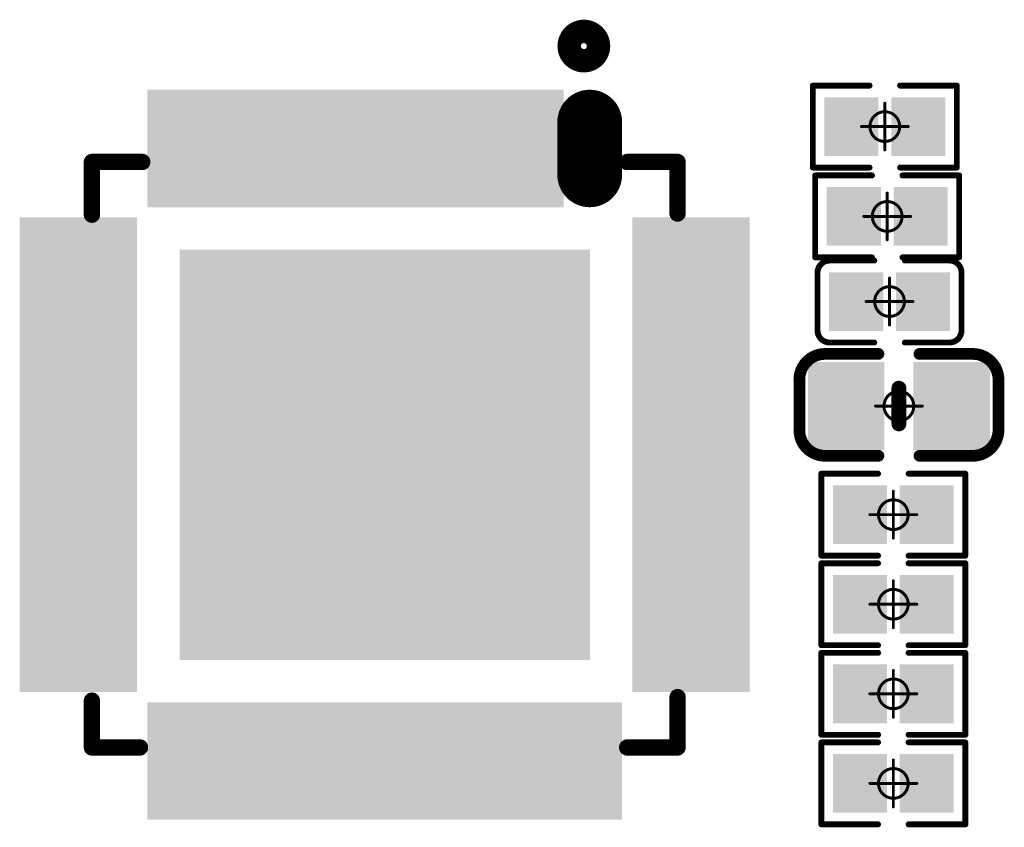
# Model space of a CAD drawing. Header units: millimetres. Extents: x 12.27 to 15.71, y 9.85 to 12.1.
# Tile 13 of 31: x 13.51 to 13.84, y 10.16 to 10.43. Entities that reach past the tile are written whole.
import ezdxf

# ---------------------------------------------------------------- set-up
doc = ezdxf.new("R2010")
doc.units = ezdxf.units.MM
doc.header["$MEASUREMENT"] = 0
for name, color, linetype in [('Mechanical15', 56, 'Continuous'), ('TopLayer', 1, 'Continuous'), ('TopOverlay', 2, 'Continuous'), ('TopPaste', 8, 'Continuous'), ('TopSolder', 216, 'Continuous')]:
    doc.layers.add(name, color=color, linetype=linetype)

# ---------------------------------------------------------------- blocks, each defined once
blk = doc.blocks.new('C0402_17')
at = {"layer": 'Mechanical15', "const_width": 0.001}
for points in [[(0, -0.00787), (0, 0.00788)], [(-0.00787, 0), (0.00788, 0)]]:
    blk.add_lwpolyline(points, dxfattribs=at)
at = {"layer": 'Mechanical15'}
for points, const_width in [([(-0.00025, 0.00788, 1), (0.00025, 0.00788, 1)], 0.0005), ([(0.005, 0, 1), (-0.005, 0, 1)], 0.001), ([(-0.00812, 0, 1), (-0.00762, 0, 1)], 0.0005), ([(-0.00525, 0, 1), (-0.00475, 0, 1)], 0.0005), ([(0.00475, 0, 1), (0.00525, 0, 1)], 0.0005), ([(0.00763, 0, 1), (0.00813, 0, 1)], 0.0005), ([(-0.00025, -0.00787, 1), (0.00025, -0.00787, 1)], 0.0005)]:
    blk.add_lwpolyline(points, format="xyb", close=True, dxfattribs=dict(at, const_width=const_width))
at = {"layer": 'TopLayer'}
for points in [[(-0.02657, -0.01082), (-0.00886, -0.01082), (-0.02657, 0.01083), (-0.00886, 0.01083)], [(0.00886, -0.01083), (0.02657, -0.01083), (0.00886, 0.01083), (0.02657, 0.01083)]]:
    blk.add_solid(points, dxfattribs=at)
at = {"layer": 'TopOverlay', "const_width": 0.00394}
for points in [[(-0.03346, 0.00886, -0.414214), (-0.0248, 0.01752)], [(0.0248, 0.01752, -0.414214), (0.03346, 0.00886)], [(-0.0248, -0.01673, -0.414214), (-0.03346, -0.00807)], [(0.03346, -0.00807, -0.414214), (0.0248, -0.01673)]]:
    blk.add_lwpolyline(points, format="xyb", dxfattribs=at)
at = {"layer": 'TopOverlay'}
for points, const_width in [([(-0.02578, 0.01752, 1), (-0.02382, 0.01752, 1)], 0.00197), ([(-0.02559, 0.01752, 1), (-0.02362, 0.01752, 1)], 0.00197), ([(-0.00787, 0.01752, 1), (-0.0059, 0.01752, 1)], 0.00197), ([(0.00591, 0.01752, 1), (0.00787, 0.01752, 1)], 0.00197), ([(0.02362, 0.01752, 1), (0.02559, 0.01752, 1)], 0.00197), ([(0.02382, 0.01752, 1), (0.02579, 0.01752, 1)], 0.00197), ([(-0.03445, 0.00886, 1), (-0.03248, 0.00886, 1)], 0.00197), ([(-0.03445, 0.00886, 1), (-0.03248, 0.00886, 1)], 0.00197), ([(0.03248, 0.00886, 1), (0.03445, 0.00886, 1)], 0.00197), ([(0.03248, 0.00886, 1), (0.03445, 0.00886, 1)], 0.00197), ([(-0.00125, 0.006, 1), (0.00125, 0.006, 1)], 0.0025), ([(-0.03445, -0.00807, 1), (-0.03248, -0.00807, 1)], 0.00197), ([(-0.03445, -0.00807, 1), (-0.03248, -0.00807, 1)], 0.00197), ([(-0.00125, -0.006, 1), (0.00125, -0.006, 1)], 0.0025), ([(0.03248, -0.00807, 1), (0.03445, -0.00807, 1)], 0.00197), ([(0.03248, -0.00807, 1), (0.03445, -0.00807, 1)], 0.00197), ([(-0.02578, -0.01673, 1), (-0.02382, -0.01673, 1)], 0.00197), ([(-0.02559, -0.01673, 1), (-0.02362, -0.01673, 1)], 0.00197), ([(-0.00787, -0.01673, 1), (-0.0059, -0.01673, 1)], 0.00197), ([(0.00591, -0.01673, 1), (0.00787, -0.01673, 1)], 0.00197), ([(0.02362, -0.01673, 1), (0.02559, -0.01673, 1)], 0.00197), ([(0.02382, -0.01673, 1), (0.02579, -0.01673, 1)], 0.00197)]:
    blk.add_lwpolyline(points, format="xyb", close=True, dxfattribs=dict(at, const_width=const_width))
for points, const_width in [([(-0.0246, 0.01752), (-0.00689, 0.01752)], 0.00394), ([(0.00689, 0.01752), (0.02461, 0.01752)], 0.00394), ([(-0.03346, -0.00807), (-0.03346, 0.00886)], 0.00394), ([(0.03346, -0.00807), (0.03346, 0.00886)], 0.00394), ([(0, -0.006), (0, 0.006)], 0.005), ([(-0.0246, -0.01673), (-0.00689, -0.01673)], 0.00394), ([(0.00689, -0.01673), (0.02461, -0.01673)], 0.00394)]:
    blk.add_lwpolyline(points, dxfattribs=dict(at, const_width=const_width))
at = {"layer": 'TopPaste'}
for points in [[(-0.02657, -0.01082), (-0.00886, -0.01082), (-0.02657, 0.01083), (-0.00886, 0.01083)], [(0.00886, -0.01083), (0.02657, -0.01083), (0.00886, 0.01083), (0.02657, 0.01083)]]:
    blk.add_solid(points, dxfattribs=at)
at = {"layer": 'TopSolder'}
for points in [[(-0.03057, -0.01482), (-0.00486, -0.01482), (-0.03057, 0.01483), (-0.00486, 0.01483)], [(0.00486, -0.01483), (0.03057, -0.01483), (0.00486, 0.01483), (0.03057, 0.01483)]]:
    blk.add_solid(points, dxfattribs=at)
blk = doc.blocks.new('C0201_27')
at = {"layer": 'Mechanical15', "const_width": 0.001}
for points in [[(0, 0.00787), (0, -0.00787)], [(0.00787, 0), (-0.00787, 0)]]:
    blk.add_lwpolyline(points, dxfattribs=at)
at = {"layer": 'Mechanical15'}
for points, const_width in [([(-0.00025, 0.00787, 1), (0.00025, 0.00787, 1)], 0.0005), ([(0.005, 0, 1), (-0.005, 0, 1)], 0.001), ([(-0.00812, 0, 1), (-0.00762, 0, 1)], 0.0005), ([(-0.00525, 0, 1), (-0.00475, 0, 1)], 0.0005), ([(0.00475, 0, 1), (0.00525, 0, 1)], 0.0005), ([(0.00762, 0, 1), (0.00812, 0, 1)], 0.0005), ([(-0.00025, -0.00787, 1), (0.00025, -0.00787, 1)], 0.0005)]:
    blk.add_lwpolyline(points, format="xyb", close=True, dxfattribs=dict(at, const_width=const_width))
at = {"layer": 'TopLayer'}
for points in [[(-0.01831, -0.00787), (-0.00413, -0.00787), (-0.01831, 0.00787), (-0.00413, 0.00787)], [(0.00413, -0.00787), (0.01831, -0.00787), (0.00413, 0.00787), (0.01831, 0.00787)]]:
    blk.add_solid(points, dxfattribs=at)
at = {"layer": 'TopOverlay', "const_width": 0.00197}
for points in [[(-0.02421, 0.0097, -0.414214), (-0.02013, 0.01378)], [(0.02013, 0.01378, -0.414214), (0.02421, 0.0097)], [(-0.02013, -0.01378, -0.414214), (-0.02421, -0.0097)], [(0.02421, -0.0097, -0.414214), (0.02013, -0.01378)]]:
    blk.add_lwpolyline(points, format="xyb", dxfattribs=at)
for points in [[(-0.00512, 0.01378), (-0.02013, 0.01378)], [(0.02013, 0.01378), (0.00512, 0.01378)], [(-0.02421, 0.0097), (-0.02421, -0.0097)], [(0.02421, 0.0097), (0.02421, -0.0097)], [(-0.00512, -0.01378), (-0.02013, -0.01378)], [(0.02013, -0.01378), (0.00512, -0.01378)]]:
    blk.add_lwpolyline(points, dxfattribs=at)
at = {"layer": 'TopOverlay', "const_width": 0.000984}
for points in [[(-0.02062, 0.01378, 1), (-0.01964, 0.01378, 1)], [(-0.02062, 0.01378, 1), (-0.01964, 0.01378, 1)], [(-0.00561, 0.01378, 1), (-0.00463, 0.01378, 1)], [(0.00463, 0.01378, 1), (0.00561, 0.01378, 1)], [(0.01964, 0.01378, 1), (0.02062, 0.01378, 1)], [(0.01964, 0.01378, 1), (0.02062, 0.01378, 1)], [(-0.0247, 0.0097, 1), (-0.02372, 0.0097, 1)], [(-0.0247, 0.0097, 1), (-0.02372, 0.0097, 1)], [(0.02372, 0.0097, 1), (0.0247, 0.0097, 1)], [(0.02372, 0.0097, 1), (0.0247, 0.0097, 1)], [(-0.0247, -0.0097, 1), (-0.02372, -0.0097, 1)], [(-0.0247, -0.0097, 1), (-0.02372, -0.0097, 1)], [(0.02372, -0.0097, 1), (0.0247, -0.0097, 1)], [(0.02372, -0.0097, 1), (0.0247, -0.0097, 1)], [(-0.02062, -0.01378, 1), (-0.01964, -0.01378, 1)], [(-0.02062, -0.01378, 1), (-0.01964, -0.01378, 1)], [(-0.00561, -0.01378, 1), (-0.00463, -0.01378, 1)], [(0.00463, -0.01378, 1), (0.00561, -0.01378, 1)], [(0.01964, -0.01378, 1), (0.02062, -0.01378, 1)], [(0.01964, -0.01378, 1), (0.02062, -0.01378, 1)]]:
    blk.add_lwpolyline(points, format="xyb", close=True, dxfattribs=at)
at = {"layer": 'TopPaste'}
for points in [[(-0.01831, -0.00787), (-0.00413, -0.00787), (-0.01831, 0.00787), (-0.00413, 0.00787)], [(0.00413, -0.00787), (0.01831, -0.00787), (0.00413, 0.00787), (0.01831, 0.00787)]]:
    blk.add_solid(points, dxfattribs=at)
at = {"layer": 'TopSolder'}
for points in [[(-0.02031, -0.00987), (-0.00213, -0.00987), (-0.02031, 0.00987), (-0.00213, 0.00987)], [(0.00213, -0.00987), (0.02031, -0.00987), (0.00213, 0.00987), (0.02031, 0.00987)]]:
    blk.add_solid(points, dxfattribs=at)
blk = doc.blocks.new('R0201_79')
at = {"layer": 'Mechanical15', "const_width": 0.001}
for points in [[(0, 0.00787), (0, -0.00787)], [(0.00787, 0), (-0.00787, 0)]]:
    blk.add_lwpolyline(points, dxfattribs=at)
at = {"layer": 'Mechanical15'}
for points, const_width in [([(-0.00025, 0.00787, 1), (0.00025, 0.00787, 1)], 0.0005), ([(0.005, 0, 1), (-0.005, 0, 1)], 0.001), ([(-0.00812, 0, 1), (-0.00762, 0, 1)], 0.0005), ([(-0.00525, 0, 1), (-0.00475, 0, 1)], 0.0005), ([(0.00475, 0, 1), (0.00525, 0, 1)], 0.0005), ([(0.00762, 0, 1), (0.00812, 0, 1)], 0.0005), ([(-0.00025, -0.00787, 1), (0.00025, -0.00787, 1)], 0.0005)]:
    blk.add_lwpolyline(points, format="xyb", close=True, dxfattribs=dict(at, const_width=const_width))
at = {"layer": 'TopLayer'}
for points in [[(-0.01831, -0.00787), (-0.00413, -0.00787), (-0.01831, 0.00787), (-0.00413, 0.00787)], [(0.00413, -0.00787), (0.01831, -0.00787), (0.00413, 0.00787), (0.01831, 0.00787)]]:
    blk.add_solid(points, dxfattribs=at)
at = {"layer": 'TopOverlay', "const_width": 0.00197}
for points in [[(-0.02421, 0.01378), (-0.02421, -0.01378)], [(-0.00512, 0.01378), (-0.02421, 0.01378)], [(0.02421, 0.01378), (0.00512, 0.01378)], [(0.02421, 0.01378), (0.02421, -0.01378)], [(-0.00512, -0.01378), (-0.02421, -0.01378)], [(0.02421, -0.01378), (0.00512, -0.01378)]]:
    blk.add_lwpolyline(points, dxfattribs=at)
at = {"layer": 'TopOverlay', "const_width": 0.000984}
for points in [[(-0.0247, 0.01378, 1), (-0.02372, 0.01378, 1)], [(-0.0247, 0.01378, 1), (-0.02372, 0.01378, 1)], [(-0.00561, 0.01378, 1), (-0.00463, 0.01378, 1)], [(0.00463, 0.01378, 1), (0.00561, 0.01378, 1)], [(0.02372, 0.01378, 1), (0.0247, 0.01378, 1)], [(0.02372, 0.01378, 1), (0.0247, 0.01378, 1)], [(-0.0247, -0.01378, 1), (-0.02372, -0.01378, 1)], [(-0.0247, -0.01378, 1), (-0.02372, -0.01378, 1)], [(-0.00561, -0.01378, 1), (-0.00463, -0.01378, 1)], [(0.00463, -0.01378, 1), (0.00561, -0.01378, 1)], [(0.02372, -0.01378, 1), (0.0247, -0.01378, 1)], [(0.02372, -0.01378, 1), (0.0247, -0.01378, 1)]]:
    blk.add_lwpolyline(points, format="xyb", close=True, dxfattribs=at)
at = {"layer": 'TopPaste'}
for points in [[(-0.01831, -0.00787), (-0.00413, -0.00787), (-0.01831, 0.00787), (-0.00413, 0.00787)], [(0.00413, -0.00787), (0.01831, -0.00787), (0.00413, 0.00787), (0.01831, 0.00787)]]:
    blk.add_solid(points, dxfattribs=at)
at = {"layer": 'TopSolder'}
for points in [[(-0.02031, -0.00987), (-0.00213, -0.00987), (-0.02031, 0.00987), (-0.00213, 0.00987)], [(0.00213, -0.00987), (0.02031, -0.00987), (0.00213, 0.00987), (0.02031, 0.00987)]]:
    blk.add_solid(points, dxfattribs=at)
blk = doc.blocks.new('R0201_86')
at = {"layer": 'Mechanical15', "const_width": 0.001}
for points in [[(0, 0.00787), (0, -0.00787)], [(0.00787, 0), (-0.00787, 0)]]:
    blk.add_lwpolyline(points, dxfattribs=at)
at = {"layer": 'Mechanical15'}
for points, const_width in [([(-0.00025, 0.00787, 1), (0.00025, 0.00787, 1)], 0.0005), ([(0.005, 0, 1), (-0.005, 0, 1)], 0.001), ([(-0.00812, 0, 1), (-0.00762, 0, 1)], 0.0005), ([(-0.00525, 0, 1), (-0.00475, 0, 1)], 0.0005), ([(0.00475, 0, 1), (0.00525, 0, 1)], 0.0005), ([(0.00762, 0, 1), (0.00812, 0, 1)], 0.0005), ([(-0.00025, -0.00787, 1), (0.00025, -0.00787, 1)], 0.0005)]:
    blk.add_lwpolyline(points, format="xyb", close=True, dxfattribs=dict(at, const_width=const_width))
at = {"layer": 'TopLayer'}
for points in [[(-0.01831, -0.00787), (-0.00413, -0.00787), (-0.01831, 0.00787), (-0.00413, 0.00787)], [(0.00413, -0.00787), (0.01831, -0.00787), (0.00413, 0.00787), (0.01831, 0.00787)]]:
    blk.add_solid(points, dxfattribs=at)
at = {"layer": 'TopOverlay', "const_width": 0.00197}
for points in [[(-0.02421, 0.01378), (-0.02421, -0.01378)], [(-0.00512, 0.01378), (-0.02421, 0.01378)], [(0.02421, 0.01378), (0.00512, 0.01378)], [(0.02421, 0.01378), (0.02421, -0.01378)], [(-0.00512, -0.01378), (-0.02421, -0.01378)], [(0.02421, -0.01378), (0.00512, -0.01378)]]:
    blk.add_lwpolyline(points, dxfattribs=at)
at = {"layer": 'TopOverlay', "const_width": 0.000984}
for points in [[(-0.0247, 0.01378, 1), (-0.02372, 0.01378, 1)], [(-0.0247, 0.01378, 1), (-0.02372, 0.01378, 1)], [(-0.00561, 0.01378, 1), (-0.00463, 0.01378, 1)], [(0.00463, 0.01378, 1), (0.00561, 0.01378, 1)], [(0.02372, 0.01378, 1), (0.0247, 0.01378, 1)], [(0.02372, 0.01378, 1), (0.0247, 0.01378, 1)], [(-0.0247, -0.01378, 1), (-0.02372, -0.01378, 1)], [(-0.0247, -0.01378, 1), (-0.02372, -0.01378, 1)], [(-0.00561, -0.01378, 1), (-0.00463, -0.01378, 1)], [(0.00463, -0.01378, 1), (0.00561, -0.01378, 1)], [(0.02372, -0.01378, 1), (0.0247, -0.01378, 1)], [(0.02372, -0.01378, 1), (0.0247, -0.01378, 1)]]:
    blk.add_lwpolyline(points, format="xyb", close=True, dxfattribs=at)
at = {"layer": 'TopPaste'}
for points in [[(-0.01831, -0.00787), (-0.00413, -0.00787), (-0.01831, 0.00787), (-0.00413, 0.00787)], [(0.00413, -0.00787), (0.01831, -0.00787), (0.00413, 0.00787), (0.01831, 0.00787)]]:
    blk.add_solid(points, dxfattribs=at)
at = {"layer": 'TopSolder'}
for points in [[(-0.02031, -0.00987), (-0.00213, -0.00987), (-0.02031, 0.00987), (-0.00213, 0.00987)], [(0.00213, -0.00987), (0.02031, -0.00987), (0.00213, 0.00987), (0.02031, 0.00987)]]:
    blk.add_solid(points, dxfattribs=at)
blk = doc.blocks.new('R0201_87')
at = {"layer": 'Mechanical15', "const_width": 0.001}
for points in [[(0, -0.00787), (0, 0.00787)], [(-0.00787, 0), (0.00787, 0)]]:
    blk.add_lwpolyline(points, dxfattribs=at)
at = {"layer": 'Mechanical15'}
for points, const_width in [([(-0.00025, 0.00787, 1), (0.00025, 0.00787, 1)], 0.0005), ([(0.005, 0, 1), (-0.005, 0, 1)], 0.001), ([(-0.00812, 0, 1), (-0.00762, 0, 1)], 0.0005), ([(-0.00525, 0, 1), (-0.00475, 0, 1)], 0.0005), ([(0.00475, 0, 1), (0.00525, 0, 1)], 0.0005), ([(0.00762, 0, 1), (0.00812, 0, 1)], 0.0005), ([(-0.00025, -0.00787, 1), (0.00025, -0.00787, 1)], 0.0005)]:
    blk.add_lwpolyline(points, format="xyb", close=True, dxfattribs=dict(at, const_width=const_width))
at = {"layer": 'TopLayer'}
for points in [[(-0.01831, -0.00787), (-0.00413, -0.00787), (-0.01831, 0.00787), (-0.00413, 0.00787)], [(0.00413, -0.00787), (0.01831, -0.00787), (0.00413, 0.00787), (0.01831, 0.00787)]]:
    blk.add_solid(points, dxfattribs=at)
at = {"layer": 'TopOverlay', "const_width": 0.00197}
for points in [[(-0.02421, -0.01378), (-0.02421, 0.01378)], [(-0.02421, 0.01378), (-0.00512, 0.01378)], [(0.00512, 0.01378), (0.02421, 0.01378)], [(0.02421, -0.01378), (0.02421, 0.01378)], [(-0.02421, -0.01378), (-0.00512, -0.01378)], [(0.00512, -0.01378), (0.02421, -0.01378)]]:
    blk.add_lwpolyline(points, dxfattribs=at)
at = {"layer": 'TopOverlay', "const_width": 0.000984}
for points in [[(-0.0247, 0.01378, 1), (-0.02372, 0.01378, 1)], [(-0.0247, 0.01378, 1), (-0.02372, 0.01378, 1)], [(-0.00561, 0.01378, 1), (-0.00463, 0.01378, 1)], [(0.00463, 0.01378, 1), (0.00561, 0.01378, 1)], [(0.02372, 0.01378, 1), (0.0247, 0.01378, 1)], [(0.02372, 0.01378, 1), (0.0247, 0.01378, 1)], [(-0.0247, -0.01378, 1), (-0.02372, -0.01378, 1)], [(-0.0247, -0.01378, 1), (-0.02372, -0.01378, 1)], [(-0.00561, -0.01378, 1), (-0.00463, -0.01378, 1)], [(0.00463, -0.01378, 1), (0.00561, -0.01378, 1)], [(0.02372, -0.01378, 1), (0.0247, -0.01378, 1)], [(0.02372, -0.01378, 1), (0.0247, -0.01378, 1)]]:
    blk.add_lwpolyline(points, format="xyb", close=True, dxfattribs=at)
at = {"layer": 'TopPaste'}
for points in [[(-0.01831, -0.00787), (-0.00413, -0.00787), (-0.01831, 0.00787), (-0.00413, 0.00787)], [(0.00413, -0.00787), (0.01831, -0.00787), (0.00413, 0.00787), (0.01831, 0.00787)]]:
    blk.add_solid(points, dxfattribs=at)
at = {"layer": 'TopSolder'}
for points in [[(-0.02031, -0.00987), (-0.00213, -0.00987), (-0.02031, 0.00987), (-0.00213, 0.00987)], [(0.00213, -0.00987), (0.02031, -0.00987), (0.00213, 0.00987), (0.02031, 0.00987)]]:
    blk.add_solid(points, dxfattribs=at)
blk = doc.blocks.new('R0201_94')
at = {"layer": 'Mechanical15', "const_width": 0.001}
for points in [[(0, -0.00787), (0, 0.00787)], [(-0.00787, 0), (0.00787, 0)]]:
    blk.add_lwpolyline(points, dxfattribs=at)
at = {"layer": 'Mechanical15'}
for points, const_width in [([(-0.00025, 0.00787, 1), (0.00025, 0.00787, 1)], 0.0005), ([(0.005, 0, 1), (-0.005, 0, 1)], 0.001), ([(-0.00812, 0, 1), (-0.00762, 0, 1)], 0.0005), ([(-0.00525, 0, 1), (-0.00475, 0, 1)], 0.0005), ([(0.00475, 0, 1), (0.00525, 0, 1)], 0.0005), ([(0.00762, 0, 1), (0.00812, 0, 1)], 0.0005), ([(-0.00025, -0.00787, 1), (0.00025, -0.00787, 1)], 0.0005)]:
    blk.add_lwpolyline(points, format="xyb", close=True, dxfattribs=dict(at, const_width=const_width))
at = {"layer": 'TopLayer'}
for points in [[(-0.01831, -0.00787), (-0.00413, -0.00787), (-0.01831, 0.00787), (-0.00413, 0.00787)], [(0.00413, -0.00787), (0.01831, -0.00787), (0.00413, 0.00787), (0.01831, 0.00787)]]:
    blk.add_solid(points, dxfattribs=at)
at = {"layer": 'TopOverlay', "const_width": 0.00197}
for points in [[(-0.02421, -0.01378), (-0.02421, 0.01378)], [(-0.02421, 0.01378), (-0.00512, 0.01378)], [(0.00512, 0.01378), (0.02421, 0.01378)], [(0.02421, -0.01378), (0.02421, 0.01378)], [(-0.02421, -0.01378), (-0.00512, -0.01378)], [(0.00512, -0.01378), (0.02421, -0.01378)]]:
    blk.add_lwpolyline(points, dxfattribs=at)
at = {"layer": 'TopOverlay', "const_width": 0.000984}
for points in [[(-0.0247, 0.01378, 1), (-0.02372, 0.01378, 1)], [(-0.0247, 0.01378, 1), (-0.02372, 0.01378, 1)], [(-0.00561, 0.01378, 1), (-0.00463, 0.01378, 1)], [(0.00463, 0.01378, 1), (0.00561, 0.01378, 1)], [(0.02372, 0.01378, 1), (0.0247, 0.01378, 1)], [(0.02372, 0.01378, 1), (0.0247, 0.01378, 1)], [(-0.0247, -0.01378, 1), (-0.02372, -0.01378, 1)], [(-0.0247, -0.01378, 1), (-0.02372, -0.01378, 1)], [(-0.00561, -0.01378, 1), (-0.00463, -0.01378, 1)], [(0.00463, -0.01378, 1), (0.00561, -0.01378, 1)], [(0.02372, -0.01378, 1), (0.0247, -0.01378, 1)], [(0.02372, -0.01378, 1), (0.0247, -0.01378, 1)]]:
    blk.add_lwpolyline(points, format="xyb", close=True, dxfattribs=at)
at = {"layer": 'TopPaste'}
for points in [[(-0.01831, -0.00787), (-0.00413, -0.00787), (-0.01831, 0.00787), (-0.00413, 0.00787)], [(0.00413, -0.00787), (0.01831, -0.00787), (0.00413, 0.00787), (0.01831, 0.00787)]]:
    blk.add_solid(points, dxfattribs=at)
at = {"layer": 'TopSolder'}
for points in [[(-0.02031, -0.00987), (-0.00213, -0.00987), (-0.02031, 0.00987), (-0.00213, 0.00987)], [(0.00213, -0.00987), (0.02031, -0.00987), (0.00213, 0.00987), (0.02031, 0.00987)]]:
    blk.add_solid(points, dxfattribs=at)
blk = doc.blocks.new('R0201_96')
at = {"layer": 'Mechanical15', "const_width": 0.001}
for points in [[(0, -0.00787), (0, 0.00787)], [(-0.00787, 0), (0.00787, 0)]]:
    blk.add_lwpolyline(points, dxfattribs=at)
at = {"layer": 'Mechanical15'}
for points, const_width in [([(-0.00025, 0.00787, 1), (0.00025, 0.00787, 1)], 0.0005), ([(0.005, 0, 1), (-0.005, 0, 1)], 0.001), ([(-0.00812, 0, 1), (-0.00762, 0, 1)], 0.0005), ([(-0.00525, 0, 1), (-0.00475, 0, 1)], 0.0005), ([(0.00475, 0, 1), (0.00525, 0, 1)], 0.0005), ([(0.00762, 0, 1), (0.00812, 0, 1)], 0.0005), ([(-0.00025, -0.00787, 1), (0.00025, -0.00787, 1)], 0.0005)]:
    blk.add_lwpolyline(points, format="xyb", close=True, dxfattribs=dict(at, const_width=const_width))
at = {"layer": 'TopLayer'}
for points in [[(-0.01831, -0.00787), (-0.00413, -0.00787), (-0.01831, 0.00787), (-0.00413, 0.00787)], [(0.00413, -0.00787), (0.01831, -0.00787), (0.00413, 0.00787), (0.01831, 0.00787)]]:
    blk.add_solid(points, dxfattribs=at)
at = {"layer": 'TopOverlay', "const_width": 0.00197}
for points in [[(-0.02421, -0.01378), (-0.02421, 0.01378)], [(-0.02421, 0.01378), (-0.00512, 0.01378)], [(0.00512, 0.01378), (0.02421, 0.01378)], [(0.02421, -0.01378), (0.02421, 0.01378)], [(-0.02421, -0.01378), (-0.00512, -0.01378)], [(0.00512, -0.01378), (0.02421, -0.01378)]]:
    blk.add_lwpolyline(points, dxfattribs=at)
at = {"layer": 'TopOverlay', "const_width": 0.000984}
for points in [[(-0.0247, 0.01378, 1), (-0.02372, 0.01378, 1)], [(-0.0247, 0.01378, 1), (-0.02372, 0.01378, 1)], [(-0.00561, 0.01378, 1), (-0.00463, 0.01378, 1)], [(0.00463, 0.01378, 1), (0.00561, 0.01378, 1)], [(0.02372, 0.01378, 1), (0.0247, 0.01378, 1)], [(0.02372, 0.01378, 1), (0.0247, 0.01378, 1)], [(-0.0247, -0.01378, 1), (-0.02372, -0.01378, 1)], [(-0.0247, -0.01378, 1), (-0.02372, -0.01378, 1)], [(-0.00561, -0.01378, 1), (-0.00463, -0.01378, 1)], [(0.00463, -0.01378, 1), (0.00561, -0.01378, 1)], [(0.02372, -0.01378, 1), (0.0247, -0.01378, 1)], [(0.02372, -0.01378, 1), (0.0247, -0.01378, 1)]]:
    blk.add_lwpolyline(points, format="xyb", close=True, dxfattribs=at)
at = {"layer": 'TopPaste'}
for points in [[(-0.01831, -0.00787), (-0.00413, -0.00787), (-0.01831, 0.00787), (-0.00413, 0.00787)], [(0.00413, -0.00787), (0.01831, -0.00787), (0.00413, 0.00787), (0.01831, 0.00787)]]:
    blk.add_solid(points, dxfattribs=at)
at = {"layer": 'TopSolder'}
for points in [[(-0.02031, -0.00987), (-0.00213, -0.00987), (-0.02031, 0.00987), (-0.00213, 0.00987)], [(0.00213, -0.00987), (0.02031, -0.00987), (0.00213, 0.00987), (0.02031, 0.00987)]]:
    blk.add_solid(points, dxfattribs=at)
blk = doc.blocks.new('R0201_101')
at = {"layer": 'Mechanical15', "const_width": 0.001}
for points in [[(0, -0.00787), (0, 0.00787)], [(-0.00787, 0), (0.00787, 0)]]:
    blk.add_lwpolyline(points, dxfattribs=at)
at = {"layer": 'Mechanical15'}
for points, const_width in [([(-0.00025, 0.00787, 1), (0.00025, 0.00787, 1)], 0.0005), ([(0.005, 0, 1), (-0.005, 0, 1)], 0.001), ([(-0.00812, 0, 1), (-0.00762, 0, 1)], 0.0005), ([(-0.00525, 0, 1), (-0.00475, 0, 1)], 0.0005), ([(0.00475, 0, 1), (0.00525, 0, 1)], 0.0005), ([(0.00762, 0, 1), (0.00812, 0, 1)], 0.0005), ([(-0.00025, -0.00787, 1), (0.00025, -0.00787, 1)], 0.0005)]:
    blk.add_lwpolyline(points, format="xyb", close=True, dxfattribs=dict(at, const_width=const_width))
at = {"layer": 'TopLayer'}
for points in [[(-0.01831, -0.00787), (-0.00413, -0.00787), (-0.01831, 0.00787), (-0.00413, 0.00787)], [(0.00413, -0.00787), (0.01831, -0.00787), (0.00413, 0.00787), (0.01831, 0.00787)]]:
    blk.add_solid(points, dxfattribs=at)
at = {"layer": 'TopOverlay', "const_width": 0.00197}
for points in [[(-0.02421, -0.01378), (-0.02421, 0.01378)], [(-0.02421, 0.01378), (-0.00512, 0.01378)], [(0.00512, 0.01378), (0.02421, 0.01378)], [(0.02421, -0.01378), (0.02421, 0.01378)], [(-0.02421, -0.01378), (-0.00512, -0.01378)], [(0.00512, -0.01378), (0.02421, -0.01378)]]:
    blk.add_lwpolyline(points, dxfattribs=at)
at = {"layer": 'TopOverlay', "const_width": 0.000984}
for points in [[(-0.0247, 0.01378, 1), (-0.02372, 0.01378, 1)], [(-0.0247, 0.01378, 1), (-0.02372, 0.01378, 1)], [(-0.00561, 0.01378, 1), (-0.00463, 0.01378, 1)], [(0.00463, 0.01378, 1), (0.00561, 0.01378, 1)], [(0.02372, 0.01378, 1), (0.0247, 0.01378, 1)], [(0.02372, 0.01378, 1), (0.0247, 0.01378, 1)], [(-0.0247, -0.01378, 1), (-0.02372, -0.01378, 1)], [(-0.0247, -0.01378, 1), (-0.02372, -0.01378, 1)], [(-0.00561, -0.01378, 1), (-0.00463, -0.01378, 1)], [(0.00463, -0.01378, 1), (0.00561, -0.01378, 1)], [(0.02372, -0.01378, 1), (0.0247, -0.01378, 1)], [(0.02372, -0.01378, 1), (0.0247, -0.01378, 1)]]:
    blk.add_lwpolyline(points, format="xyb", close=True, dxfattribs=at)
at = {"layer": 'TopPaste'}
for points in [[(-0.01831, -0.00787), (-0.00413, -0.00787), (-0.01831, 0.00787), (-0.00413, 0.00787)], [(0.00413, -0.00787), (0.01831, -0.00787), (0.00413, 0.00787), (0.01831, 0.00787)]]:
    blk.add_solid(points, dxfattribs=at)
at = {"layer": 'TopSolder'}
for points in [[(-0.02031, -0.00987), (-0.00213, -0.00987), (-0.02031, 0.00987), (-0.00213, 0.00987)], [(0.00213, -0.00987), (0.02031, -0.00987), (0.00213, 0.00987), (0.02031, 0.00987)]]:
    blk.add_solid(points, dxfattribs=at)
blk = doc.blocks.new('QFN32_5R00X5R00X1R00_T_148')
at = {"layer": 'TopLayer', "const_width": 0.01378}
blk.add_lwpolyline([(-0.11189, 0.06891), (-0.09418, 0.06891)], dxfattribs=at)
at = {"layer": 'TopLayer', "const_width": 0.00689}
for points in [[(-0.11534, 0.06891, 1), (-0.10845, 0.06891, 1)], [(-0.09762, 0.06891, 1), (-0.09073, 0.06891, 1)]]:
    blk.add_lwpolyline(points, format="xyb", close=True, dxfattribs=at)
at = {"layer": 'TopLayer'}
for points in [[(-0.06208, 0.08723), (-0.06208, 0.11872), (-0.07586, 0.08723), (-0.07586, 0.11872)], [(-0.04239, 0.08723), (-0.04239, 0.11872), (-0.05617, 0.08723), (-0.05617, 0.11872)], [(-0.02271, 0.08723), (-0.02271, 0.11872), (-0.03649, 0.08723), (-0.03649, 0.11872)], [(-0.00302, 0.08723), (-0.00302, 0.11872), (-0.0168, 0.08723), (-0.0168, 0.11872)], [(0.01666, 0.08723), (0.01666, 0.11872), (0.00288, 0.08723), (0.00288, 0.11872)], [(0.03635, 0.08723), (0.03635, 0.11872), (0.02257, 0.08723), (0.02257, 0.11872)], [(0.05603, 0.08723), (0.05603, 0.11872), (0.04225, 0.08723), (0.04225, 0.11872)], [(0.07572, 0.08723), (0.07572, 0.11872), (0.06194, 0.08723), (0.06194, 0.11872)], [(0.11864, 0.06202), (0.11864, 0.0758), (0.08715, 0.06202), (0.08715, 0.0758)], [(0.06489, -0.06495), (0.06489, 0.06497), (-0.06503, -0.06495), (-0.06503, 0.06497)], [(-0.08729, 0.04233), (-0.08729, 0.05611), (-0.11878, 0.04233), (-0.11878, 0.05611)], [(0.11864, 0.04233), (0.11864, 0.05611), (0.08715, 0.04233), (0.08715, 0.05611)], [(-0.08729, 0.02265), (-0.08729, 0.03643), (-0.11878, 0.02265), (-0.11878, 0.03643)], [(0.11864, 0.02265), (0.11864, 0.03643), (0.08715, 0.02265), (0.08715, 0.03643)], [(-0.08729, 0.00296), (-0.08729, 0.01674), (-0.11878, 0.00296), (-0.11878, 0.01674)], [(0.11864, 0.00296), (0.11864, 0.01674), (0.08715, 0.00296), (0.08715, 0.01674)], [(-0.08729, -0.01672), (-0.08729, -0.00294), (-0.11878, -0.01672), (-0.11878, -0.00294)], [(0.11864, -0.01672), (0.11864, -0.00294), (0.08715, -0.01672), (0.08715, -0.00294)], [(-0.08729, -0.03641), (-0.08729, -0.02263), (-0.11878, -0.03641), (-0.11878, -0.02263)], [(0.11864, -0.03641), (0.11864, -0.02263), (0.08715, -0.03641), (0.08715, -0.02263)], [(-0.08729, -0.05609), (-0.08729, -0.04231), (-0.11878, -0.05609), (-0.11878, -0.04231)], [(0.11864, -0.05609), (0.11864, -0.04231), (0.08715, -0.05609), (0.08715, -0.04231)], [(-0.08729, -0.07578), (-0.08729, -0.062), (-0.11878, -0.07578), (-0.11878, -0.062)], [(0.11864, -0.07578), (0.11864, -0.062), (0.08715, -0.07578), (0.08715, -0.062)], [(-0.06208, -0.1187), (-0.06208, -0.08721), (-0.07586, -0.1187), (-0.07586, -0.08721)], [(-0.04239, -0.1187), (-0.04239, -0.08721), (-0.05617, -0.1187), (-0.05617, -0.08721)], [(-0.02271, -0.1187), (-0.02271, -0.08721), (-0.03649, -0.1187), (-0.03649, -0.08721)], [(-0.00302, -0.1187), (-0.00302, -0.08721), (-0.0168, -0.1187), (-0.0168, -0.08721)], [(0.01666, -0.1187), (0.01666, -0.08721), (0.00288, -0.1187), (0.00288, -0.08721)], [(0.03635, -0.1187), (0.03635, -0.08721), (0.02257, -0.1187), (0.02257, -0.08721)], [(0.05603, -0.1187), (0.05603, -0.08721), (0.04225, -0.1187), (0.04225, -0.08721)], [(0.07572, -0.1187), (0.07572, -0.08721), (0.06194, -0.1187), (0.06194, -0.08721)]]:
    blk.add_solid(points, dxfattribs=at)
at = {"layer": 'TopOverlay', "const_width": 0.0055}
for points in [[(-0.0985, 0.09844), (-0.08117, 0.09844)], [(-0.0985, 0.09844), (-0.0985, 0.08151)], [(0.08143, 0.09844), (0.09836, 0.09844)], [(0.09836, 0.09844), (0.09836, 0.08151)], [(-0.0985, -0.08149), (-0.0985, -0.09842)], [(0.09836, -0.08227), (0.09836, -0.09842)], [(-0.0985, -0.09842), (-0.08078, -0.09842)], [(0.08261, -0.09842), (0.09836, -0.09842)]]:
    blk.add_lwpolyline(points, dxfattribs=at)
at = {"layer": 'TopOverlay'}
for points, const_width in [([(-0.09987, 0.09844, 1), (-0.09712, 0.09844, 1)], 0.00275), ([(-0.09987, 0.09844, 1), (-0.09712, 0.09844, 1)], 0.00275), ([(-0.08254, 0.09844, 1), (-0.07979, 0.09844, 1)], 0.00275), ([(0.08006, 0.09844, 1), (0.08281, 0.09844, 1)], 0.00275), ([(0.09698, 0.09844, 1), (0.09973, 0.09844, 1)], 0.00275), ([(0.09698, 0.09844, 1), (0.09973, 0.09844, 1)], 0.00275), ([(-0.09987, 0.08151, 1), (-0.09712, 0.08151, 1)], 0.00275), ([(0.09698, 0.08151, 1), (0.09973, 0.08151, 1)], 0.00275), ([(-0.13254, 0.06694, 1), (-0.1424, 0.06694, 1)], 0.00787), ([(-0.14437, 0.06694, 1), (-0.14043, 0.06694, 1)], 0.00394), ([(-0.13451, 0.06694, 1), (-0.13057, 0.06694, 1)], 0.00394), ([(-0.09987, -0.08149, 1), (-0.09712, -0.08149, 1)], 0.00275), ([(0.09698, -0.08227, 1), (0.09973, -0.08227, 1)], 0.00275), ([(-0.09987, -0.09842, 1), (-0.09712, -0.09842, 1)], 0.00275), ([(-0.09987, -0.09842, 1), (-0.09712, -0.09842, 1)], 0.00275), ([(-0.08215, -0.09842, 1), (-0.0794, -0.09842, 1)], 0.00275), ([(0.08124, -0.09842, 1), (0.08399, -0.09842, 1)], 0.00275), ([(0.09698, -0.09842, 1), (0.09973, -0.09842, 1)], 0.00275), ([(0.09698, -0.09842, 1), (0.09973, -0.09842, 1)], 0.00275)]:
    blk.add_lwpolyline(points, format="xyb", close=True, dxfattribs=dict(at, const_width=const_width))
at = {"layer": 'TopPaste', "const_width": 0.01378}
blk.add_lwpolyline([(-0.11189, 0.06891), (-0.09418, 0.06891)], dxfattribs=at)
at = {"layer": 'TopPaste', "const_width": 0.00689}
for points in [[(-0.11534, 0.06891, 1), (-0.10845, 0.06891, 1)], [(-0.09762, 0.06891, 1), (-0.09073, 0.06891, 1)]]:
    blk.add_lwpolyline(points, format="xyb", close=True, dxfattribs=at)
at = {"layer": 'TopPaste'}
for points in [[(-0.06208, 0.08723), (-0.06208, 0.11872), (-0.07586, 0.08723), (-0.07586, 0.11872)], [(-0.04239, 0.08723), (-0.04239, 0.11872), (-0.05617, 0.08723), (-0.05617, 0.11872)], [(-0.02271, 0.08723), (-0.02271, 0.11872), (-0.03649, 0.08723), (-0.03649, 0.11872)], [(-0.00302, 0.08723), (-0.00302, 0.11872), (-0.0168, 0.08723), (-0.0168, 0.11872)], [(0.01666, 0.08723), (0.01666, 0.11872), (0.00288, 0.08723), (0.00288, 0.11872)], [(0.03635, 0.08723), (0.03635, 0.11872), (0.02257, 0.08723), (0.02257, 0.11872)], [(0.05603, 0.08723), (0.05603, 0.11872), (0.04225, 0.08723), (0.04225, 0.11872)], [(0.07572, 0.08723), (0.07572, 0.11872), (0.06194, 0.08723), (0.06194, 0.11872)], [(0.11864, 0.06202), (0.11864, 0.0758), (0.08715, 0.06202), (0.08715, 0.0758)], [(0.06489, -0.06495), (0.06489, 0.06497), (-0.06503, -0.06495), (-0.06503, 0.06497)], [(-0.08729, 0.04233), (-0.08729, 0.05611), (-0.11878, 0.04233), (-0.11878, 0.05611)], [(0.11864, 0.04233), (0.11864, 0.05611), (0.08715, 0.04233), (0.08715, 0.05611)], [(-0.08729, 0.02265), (-0.08729, 0.03643), (-0.11878, 0.02265), (-0.11878, 0.03643)], [(0.11864, 0.02265), (0.11864, 0.03643), (0.08715, 0.02265), (0.08715, 0.03643)], [(-0.08729, 0.00296), (-0.08729, 0.01674), (-0.11878, 0.00296), (-0.11878, 0.01674)], [(0.11864, 0.00296), (0.11864, 0.01674), (0.08715, 0.00296), (0.08715, 0.01674)], [(-0.08729, -0.01672), (-0.08729, -0.00294), (-0.11878, -0.01672), (-0.11878, -0.00294)], [(0.11864, -0.01672), (0.11864, -0.00294), (0.08715, -0.01672), (0.08715, -0.00294)], [(-0.08729, -0.03641), (-0.08729, -0.02263), (-0.11878, -0.03641), (-0.11878, -0.02263)], [(0.11864, -0.03641), (0.11864, -0.02263), (0.08715, -0.03641), (0.08715, -0.02263)], [(-0.08729, -0.05609), (-0.08729, -0.04231), (-0.11878, -0.05609), (-0.11878, -0.04231)], [(0.11864, -0.05609), (0.11864, -0.04231), (0.08715, -0.05609), (0.08715, -0.04231)], [(-0.08729, -0.07578), (-0.08729, -0.062), (-0.11878, -0.07578), (-0.11878, -0.062)], [(0.11864, -0.07578), (0.11864, -0.062), (0.08715, -0.07578), (0.08715, -0.062)], [(-0.06208, -0.1187), (-0.06208, -0.08721), (-0.07586, -0.1187), (-0.07586, -0.08721)], [(-0.04239, -0.1187), (-0.04239, -0.08721), (-0.05617, -0.1187), (-0.05617, -0.08721)], [(-0.02271, -0.1187), (-0.02271, -0.08721), (-0.03649, -0.1187), (-0.03649, -0.08721)], [(-0.00302, -0.1187), (-0.00302, -0.08721), (-0.0168, -0.1187), (-0.0168, -0.08721)], [(0.01666, -0.1187), (0.01666, -0.08721), (0.00288, -0.1187), (0.00288, -0.08721)], [(0.03635, -0.1187), (0.03635, -0.08721), (0.02257, -0.1187), (0.02257, -0.08721)], [(0.05603, -0.1187), (0.05603, -0.08721), (0.04225, -0.1187), (0.04225, -0.08721)], [(0.07572, -0.1187), (0.07572, -0.08721), (0.06194, -0.1187), (0.06194, -0.08721)]]:
    blk.add_solid(points, dxfattribs=at)
at = {"layer": 'TopSolder', "const_width": 0.02178}
blk.add_lwpolyline([(-0.11189, 0.06891), (-0.09418, 0.06891)], dxfattribs=at)
at = {"layer": 'TopSolder', "const_width": 0.01089}
for points in [[(-0.11734, 0.06891, 1), (-0.10645, 0.06891, 1)], [(-0.09962, 0.06891, 1), (-0.08873, 0.06891, 1)]]:
    blk.add_lwpolyline(points, format="xyb", close=True, dxfattribs=at)
at = {"layer": 'TopSolder'}
for points in [[(-0.05808, 0.08323), (-0.05808, 0.12273), (-0.07986, 0.08323), (-0.07986, 0.12273)], [(-0.03839, 0.08323), (-0.03839, 0.12273), (-0.06017, 0.08323), (-0.06017, 0.12273)], [(-0.01871, 0.08323), (-0.01871, 0.12273), (-0.04049, 0.08323), (-0.04049, 0.12273)], [(0.00098, 0.08323), (0.00098, 0.12273), (-0.0208, 0.08323), (-0.0208, 0.12273)], [(0.02066, 0.08323), (0.02066, 0.12273), (-0.00112, 0.08323), (-0.00112, 0.12273)], [(0.04035, 0.08323), (0.04035, 0.12273), (0.01857, 0.08323), (0.01857, 0.12273)], [(0.06003, 0.08323), (0.06003, 0.12273), (0.03825, 0.08323), (0.03825, 0.12273)], [(0.07972, 0.08323), (0.07972, 0.12273), (0.05794, 0.08323), (0.05794, 0.12273)], [(0.12264, 0.05802), (0.12264, 0.0798), (0.08315, 0.05802), (0.08315, 0.0798)], [(0.06889, -0.06895), (0.06889, 0.06897), (-0.06903, -0.06895), (-0.06903, 0.06897)], [(-0.08329, 0.03833), (-0.08329, 0.06011), (-0.12278, 0.03833), (-0.12278, 0.06011)], [(0.12264, 0.03833), (0.12264, 0.06011), (0.08315, 0.03833), (0.08315, 0.06011)], [(-0.08329, 0.01865), (-0.08329, 0.04043), (-0.12278, 0.01865), (-0.12278, 0.04043)], [(0.12264, 0.01865), (0.12264, 0.04043), (0.08315, 0.01865), (0.08315, 0.04043)], [(-0.08329, -0.00104), (-0.08329, 0.02074), (-0.12278, -0.00104), (-0.12278, 0.02074)], [(0.12264, -0.00104), (0.12264, 0.02074), (0.08315, -0.00104), (0.08315, 0.02074)], [(-0.08329, -0.02072), (-0.08329, 0.00106), (-0.12278, -0.02072), (-0.12278, 0.00106)], [(0.12264, -0.02072), (0.12264, 0.00106), (0.08315, -0.02072), (0.08315, 0.00106)], [(-0.08329, -0.04041), (-0.08329, -0.01863), (-0.12278, -0.04041), (-0.12278, -0.01863)], [(0.12264, -0.04041), (0.12264, -0.01863), (0.08315, -0.04041), (0.08315, -0.01863)], [(-0.08329, -0.06009), (-0.08329, -0.03831), (-0.12278, -0.06009), (-0.12278, -0.03831)], [(0.12264, -0.06009), (0.12264, -0.03831), (0.08315, -0.06009), (0.08315, -0.03831)], [(-0.08329, -0.07978), (-0.08329, -0.058), (-0.12278, -0.07978), (-0.12278, -0.058)], [(0.12264, -0.07978), (0.12264, -0.058), (0.08315, -0.07978), (0.08315, -0.058)], [(-0.05808, -0.1227), (-0.05808, -0.08321), (-0.07986, -0.1227), (-0.07986, -0.08321)], [(-0.03839, -0.1227), (-0.03839, -0.08321), (-0.06017, -0.1227), (-0.06017, -0.08321)], [(-0.01871, -0.1227), (-0.01871, -0.08321), (-0.04049, -0.1227), (-0.04049, -0.08321)], [(0.00098, -0.1227), (0.00098, -0.08321), (-0.0208, -0.1227), (-0.0208, -0.08321)], [(0.02066, -0.1227), (0.02066, -0.08321), (-0.00112, -0.1227), (-0.00112, -0.08321)], [(0.04035, -0.1227), (0.04035, -0.08321), (0.01857, -0.1227), (0.01857, -0.08321)], [(0.06003, -0.1227), (0.06003, -0.08321), (0.03825, -0.1227), (0.03825, -0.08321)], [(0.07972, -0.1227), (0.07972, -0.08321), (0.05794, -0.1227), (0.05794, -0.08321)]]:
    blk.add_solid(points, dxfattribs=at)

msp = doc.modelspace()

# ---------------------------------------------------------------- block references
for name, p, rotation in [('QFN32_5R00X5R00X1R00_T_148', (13.63472, 10.28252), 270), ('R0201_79', (13.80283, 10.39291), 180), ('C0201_27', (13.80441, 10.33409), 180), ('R0201_86', (13.80569, 10.26244), 180)]:
    msp.add_blockref(name, p, dxfattribs=dict(rotation=rotation))
for name, p in [('R0201_96', (13.80362, 10.36272)), ('C0402_17', (13.80756, 10.29896)), ('R0201_87', (13.80569, 10.23232)), ('R0201_94', (13.80569, 10.2022)), ('R0201_101', (13.80569, 10.17209))]:
    msp.add_blockref(name, p)

doc.saveas('drawing.dxf')
